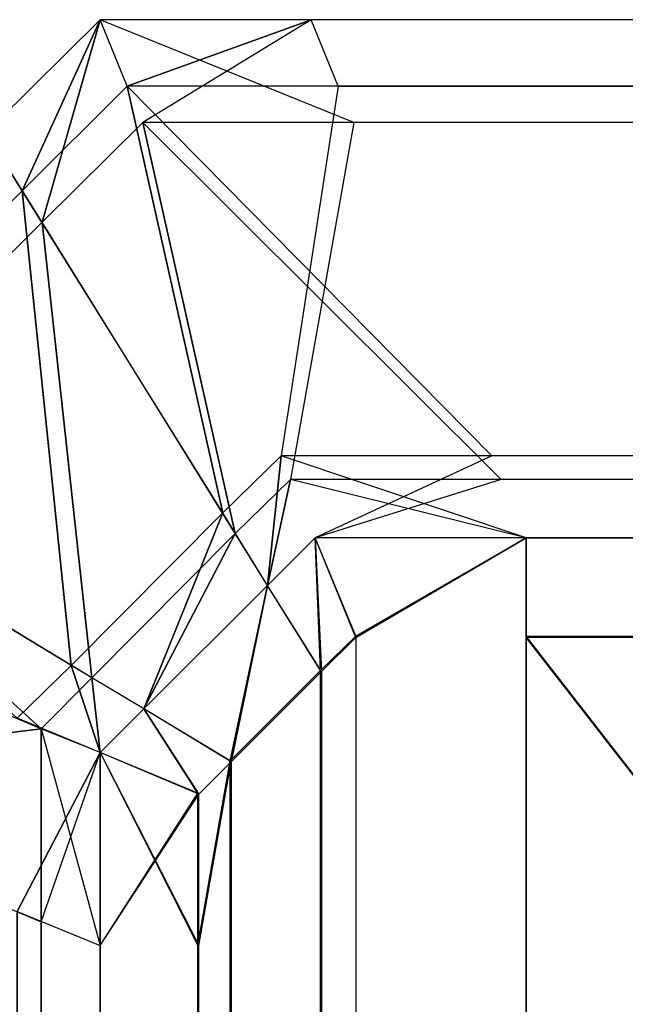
# Model space of a CAD drawing. Extents: x 0 to 0.418, y -0.27 to 0.
# Tile 45 of 97: x 0.000423 to 0.001005, y -0.001104 to -0.000155. Entities that reach past the tile are written whole.
import ezdxf

# ---------------------------------------------------------------- set-up
doc = ezdxf.new("R2010")
doc.units = 0
for name, color, linetype in [('L0_EMO_FKT_RE_1___REPLACEMTFORE', 7, 'CONTINUOUS'), ('L18_KORPUS1_1___REPLACEMTFOREMP', 7, 'CONTINUOUS'), ('L19_KORPUS1_0___REPLACEMTFOREMP', 7, 'CONTINUOUS')]:
    doc.layers.add(name, color=color, linetype=linetype)

msp = doc.modelspace()

# ---------------------------------------------------------------- linework, layer by layer
at = {"layer": 'L0_EMO_FKT_RE_1___REPLACEMTFORE', "color": 8}
for points, invisible_edges in [([(0.008358, -0.000288, 0.927512), (0.001173, -0.015207, 0.926309), (0.00065, -0.016291, 0.927512), (0.008358, -0.000288, 0.927512)], 13), ([(0.001173, -0.015207, 0.009119), (0.008358, -0.000288, 0.007915), (0.00065, -0.016291, 0.007915), (0.001173, -0.015207, 0.009119)], 13), ([(0.008358, -0.000288, 0.928317), (0.00065, -0.016291, 0.927512), (0.00065, -0.016291, 0.928317), (0.008358, -0.000288, 0.928317)], 13), ([(0.00065, -0.016291, 0.927512), (0.008358, -0.000288, 0.928317), (0.008358, -0.000288, 0.927512), (0.00065, -0.016291, 0.927512)], 14), ([(0.001028, -0.016162, 0.928317), (0.008358, -0.000288, 0.928317), (0.00065, -0.016291, 0.928317), (0.001028, -0.016162, 0.928317)], 13), ([(0.008358, -0.000288, 0.007703), (0.00083, -0.01623, 0.007703), (0.00065, -0.016291, 0.007703), (0.008358, -0.000288, 0.007703)], 13), ([(0.008358, -0.000288, 0.007915), (0.00065, -0.016291, 0.007703), (0.00065, -0.016291, 0.007915), (0.008358, -0.000288, 0.007915)], 13), ([(0.00065, -0.016291, 0.007703), (0.008358, -0.000288, 0.007915), (0.008358, -0.000288, 0.007703), (0.00065, -0.016291, 0.007703)], 14), ([(0.00083, -0.01623, 0.007703), (0.008358, -0.000288, 0.007703), (0.008445, -0.00042, 0.007703), (0.00083, -0.01623, 0.007703)], 14), ([(0.001068, -0.016704, 0.007703), (0.00083, -0.01623, 0.007703), (0.008445, -0.00042, 0.007703), (0.001068, -0.016704, 0.007703)], 10)]:
    msp.add_3dface(points, dxfattribs=dict(at, invisible_edges=invisible_edges))
at = {"layer": 'L18_KORPUS1_1___REPLACEMTFOREMP', "color": 8}
for points, invisible_edges in [([(0.000425, -0.00032, 0.935564), (0.0005, -0.000155, 0.9355), (0.00039, -0.000264, 0.9355), (0.000425, -0.00032, 0.935564)], 13), ([(0.00039, -0.000264, 0.9355), (0.0005, -0.000155, 0.935434), (0.00039, -0.000264, 0.935434), (0.00039, -0.000264, 0.9355)], 13), ([(0.0005, -0.000155, 0.935434), (0.00039, -0.000264, 0.9355), (0.0005, -0.000155, 0.9355), (0.0005, -0.000155, 0.935434)], 14), ([(0.00039, -0.000264, 0.935434), (0.0005, -0.000155, 0.928978), (0.00039, -0.000264, 0.928978), (0.00039, -0.000264, 0.935434)], 13), ([(0.0005, -0.000155, 0.928978), (0.00039, -0.000264, 0.935434), (0.0005, -0.000155, 0.935434), (0.0005, -0.000155, 0.928978)], 14), ([(0.0005, -0.000155, 0.928806), (0.000444, -0.00035, 0.928707), (0.00039, -0.000264, 0.928806), (0.0005, -0.000155, 0.928806)], 13), ([(0.00039, -0.000264, 0.928978), (0.0005, -0.000155, 0.928806), (0.00039, -0.000264, 0.928806), (0.00039, -0.000264, 0.928978)], 13), ([(0.0005, -0.000155, 0.928806), (0.00039, -0.000264, 0.928978), (0.0005, -0.000155, 0.928978), (0.0005, -0.000155, 0.928806)], 14), ([(0.0005, -0.000155, 0.9355), (0.000425, -0.00032, 0.935564), (0.000526, -0.000219, 0.935564), (0.0005, -0.000155, 0.9355)], 14), ([(0.000444, -0.00035, 0.928707), (0.0005, -0.000155, 0.928806), (0.000541, -0.000254, 0.928707), (0.000444, -0.00035, 0.928707)], 14), ([(0.0005, -0.000155, 0.928806), (0.000744, -0.000254, 0.928707), (0.000541, -0.000254, 0.928707), (0.0005, -0.000155, 0.928806)], 13), ([(0.000744, -0.000254, 0.928707), (0.0005, -0.000155, 0.928806), (0.000703, -0.000155, 0.928806), (0.000744, -0.000254, 0.928707)], 14), ([(0.0005, -0.000155, 0.935434), (0.000703, -0.000155, 0.928978), (0.0005, -0.000155, 0.928978), (0.0005, -0.000155, 0.935434)], 13), ([(0.000703, -0.000155, 0.928978), (0.0005, -0.000155, 0.935434), (0.000703, -0.000155, 0.935434), (0.000703, -0.000155, 0.928978)], 14), ([(0.0005, -0.000155, 0.928978), (0.000703, -0.000155, 0.928806), (0.0005, -0.000155, 0.928806), (0.0005, -0.000155, 0.928978)], 13), ([(0.000703, -0.000155, 0.928806), (0.0005, -0.000155, 0.928978), (0.000703, -0.000155, 0.928978), (0.000703, -0.000155, 0.928806)], 14), ([(0.0005, -0.000155, 0.9355), (0.000703, -0.000155, 0.935434), (0.0005, -0.000155, 0.935434), (0.0005, -0.000155, 0.9355)], 13), ([(0.000703, -0.000155, 0.935434), (0.0005, -0.000155, 0.9355), (0.000703, -0.000155, 0.9355), (0.000703, -0.000155, 0.935434)], 14), ([(0.000526, -0.000219, 0.935564), (0.000703, -0.000155, 0.9355), (0.0005, -0.000155, 0.9355), (0.000526, -0.000219, 0.935564)], 13), ([(0.000703, -0.000155, 0.9355), (0.000526, -0.000219, 0.935564), (0.000729, -0.000219, 0.935564), (0.000703, -0.000155, 0.9355)], 14), ([(0.000703, -0.000155, 0.928806), (0.209, -0.000254, 0.928707), (0.000744, -0.000254, 0.928707), (0.000703, -0.000155, 0.928806)], 13), ([(0.209, -0.000254, 0.928707), (0.000703, -0.000155, 0.928806), (0.209, -0.000155, 0.928806), (0.209, -0.000254, 0.928707)], 14), ([(0.000703, -0.000155, 0.928978), (0.209, -0.000155, 0.935434), (0.209, -0.000155, 0.928978), (0.000703, -0.000155, 0.928978)], 13), ([(0.209, -0.000155, 0.935434), (0.000703, -0.000155, 0.928978), (0.000703, -0.000155, 0.935434), (0.209, -0.000155, 0.935434)], 14), ([(0.000703, -0.000155, 0.928806), (0.209, -0.000155, 0.928978), (0.209, -0.000155, 0.928806), (0.000703, -0.000155, 0.928806)], 13), ([(0.209, -0.000155, 0.928978), (0.000703, -0.000155, 0.928806), (0.000703, -0.000155, 0.928978), (0.209, -0.000155, 0.928978)], 14), ([(0.000729, -0.000219, 0.935564), (0.209, -0.000155, 0.9355), (0.000703, -0.000155, 0.9355), (0.000729, -0.000219, 0.935564)], 13), ([(0.000703, -0.000155, 0.935434), (0.209, -0.000155, 0.9355), (0.209, -0.000155, 0.935434), (0.000703, -0.000155, 0.935434)], 13), ([(0.209, -0.000155, 0.9355), (0.000703, -0.000155, 0.935434), (0.000703, -0.000155, 0.9355), (0.209, -0.000155, 0.9355)], 14), ([(0.209, -0.000155, 0.9355), (0.000729, -0.000219, 0.935564), (0.209, -0.000219, 0.935564), (0.209, -0.000155, 0.9355)], 14), ([(0.000618, -0.00063, 0.93592), (0.000526, -0.000219, 0.935564), (0.000425, -0.00032, 0.935564), (0.000618, -0.00063, 0.93592)], 13), ([(0.000526, -0.000219, 0.935564), (0.000618, -0.00063, 0.93592), (0.000674, -0.000575, 0.93592), (0.000526, -0.000219, 0.935564)], 14), ([(0.000674, -0.000575, 0.93592), (0.000729, -0.000219, 0.935564), (0.000526, -0.000219, 0.935564), (0.000674, -0.000575, 0.93592)], 13), ([(0.000729, -0.000219, 0.935564), (0.000674, -0.000575, 0.93592), (0.000877, -0.000575, 0.93592), (0.000729, -0.000219, 0.935564)], 14), ([(0.000729, -0.000219, 0.935564), (0.209, -0.000575, 0.93592), (0.209, -0.000219, 0.935564), (0.000729, -0.000219, 0.935564)], 13), ([(0.209, -0.000575, 0.93592), (0.000729, -0.000219, 0.935564), (0.000877, -0.000575, 0.93592), (0.209, -0.000575, 0.93592)], 14), ([(0.000541, -0.000254, 0.928707), (0.00063, -0.00065, 0.928363), (0.000444, -0.00035, 0.928707), (0.000541, -0.000254, 0.928707)], 13), ([(0.00063, -0.00065, 0.928363), (0.000541, -0.000254, 0.928707), (0.000683, -0.000598, 0.928363), (0.00063, -0.00065, 0.928363)], 14), ([(0.000541, -0.000254, 0.928707), (0.000886, -0.000598, 0.928363), (0.000683, -0.000598, 0.928363), (0.000541, -0.000254, 0.928707)], 13), ([(0.000886, -0.000598, 0.928363), (0.000541, -0.000254, 0.928707), (0.000744, -0.000254, 0.928707), (0.000886, -0.000598, 0.928363)], 14), ([(0.000744, -0.000254, 0.928707), (0.209, -0.000598, 0.928363), (0.000886, -0.000598, 0.928363), (0.000744, -0.000254, 0.928707)], 13), ([(0.209, -0.000598, 0.928363), (0.000744, -0.000254, 0.928707), (0.209, -0.000254, 0.928707), (0.209, -0.000598, 0.928363)], 14), ([(0.00039, -0.000264, 0.9355), (0.000158, -0.000587, 0.935564), (0.000425, -0.00032, 0.935564), (0.00039, -0.000264, 0.9355)], 14), ([(0.000189, -0.000605, 0.928707), (0.00039, -0.000264, 0.928806), (0.000444, -0.00035, 0.928707), (0.000189, -0.000605, 0.928707)], 14), ([(0.000472, -0.000777, 0.93592), (0.000425, -0.00032, 0.935564), (0.000158, -0.000587, 0.935564), (0.000472, -0.000777, 0.93592)], 13), ([(0.000425, -0.00032, 0.935564), (0.000472, -0.000777, 0.93592), (0.000618, -0.00063, 0.93592), (0.000425, -0.00032, 0.935564)], 14), ([(0.000444, -0.00035, 0.928707), (0.000492, -0.000789, 0.928363), (0.000189, -0.000605, 0.928707), (0.000444, -0.00035, 0.928707)], 13), ([(0.000492, -0.000789, 0.928363), (0.000444, -0.00035, 0.928707), (0.00063, -0.00065, 0.928363), (0.000492, -0.000789, 0.928363)], 14), ([(0.000661, -0.0007, 0.936), (0.000674, -0.000575, 0.93592), (0.000618, -0.00063, 0.93592), (0.000661, -0.0007, 0.936)], 13), ([(0.000674, -0.000575, 0.93592), (0.000661, -0.0007, 0.936), (0.000707, -0.000654, 0.936), (0.000674, -0.000575, 0.93592)], 14), ([(0.000707, -0.000654, 0.936), (0.000877, -0.000575, 0.93592), (0.000674, -0.000575, 0.93592), (0.000707, -0.000654, 0.936)], 13), ([(0.000877, -0.000575, 0.93592), (0.000707, -0.000654, 0.936), (0.00091, -0.000654, 0.936), (0.000877, -0.000575, 0.93592)], 14), ([(0.00091, -0.000654, 0.936), (0.209, -0.000575, 0.93592), (0.000877, -0.000575, 0.93592), (0.00091, -0.000654, 0.936)], 13), ([(0.209, -0.000575, 0.93592), (0.00091, -0.000654, 0.936), (0.209, -0.000654, 0.936), (0.209, -0.000575, 0.93592)], 14), ([(0.000158, -0.000587, 0.935564), (0.00042, -0.000828, 0.93592), (0.000472, -0.000777, 0.93592), (0.000158, -0.000587, 0.935564)], 14), ([(0.000189, -0.000605, 0.928707), (0.000443, -0.000838, 0.928363), (0.000099, -0.000695, 0.928707), (0.000189, -0.000605, 0.928707)], 13), ([(0.000443, -0.000838, 0.928363), (0.000189, -0.000605, 0.928707), (0.000492, -0.000789, 0.928363), (0.000443, -0.000838, 0.928363)], 14), ([(0.000683, -0.000598, 0.928363), (0.000661, -0.0007, 0.928306), (0.00063, -0.00065, 0.928363), (0.000683, -0.000598, 0.928363)], 13), ([(0.000661, -0.0007, 0.928306), (0.000683, -0.000598, 0.928363), (0.000707, -0.000654, 0.928306), (0.000661, -0.0007, 0.928306)], 14), ([(0.000683, -0.000598, 0.928363), (0.00091, -0.000654, 0.928306), (0.000707, -0.000654, 0.928306), (0.000683, -0.000598, 0.928363)], 13), ([(0.00091, -0.000654, 0.928306), (0.000683, -0.000598, 0.928363), (0.000886, -0.000598, 0.928363), (0.00091, -0.000654, 0.928306)], 14), ([(0.000886, -0.000598, 0.928363), (0.209, -0.000654, 0.928306), (0.00091, -0.000654, 0.928306), (0.000886, -0.000598, 0.928363)], 13), ([(0.209, -0.000654, 0.928306), (0.000886, -0.000598, 0.928363), (0.209, -0.000598, 0.928363), (0.209, -0.000654, 0.928306)], 14), ([(0.000542, -0.000819, 0.936), (0.000618, -0.00063, 0.93592), (0.000472, -0.000777, 0.93592), (0.000542, -0.000819, 0.936)], 13), ([(0.000618, -0.00063, 0.93592), (0.000542, -0.000819, 0.936), (0.000661, -0.0007, 0.936), (0.000618, -0.00063, 0.93592)], 14), ([(0.00063, -0.00065, 0.928363), (0.000542, -0.000819, 0.928306), (0.000492, -0.000789, 0.928363), (0.00063, -0.00065, 0.928363)], 13), ([(0.000542, -0.000819, 0.928306), (0.00063, -0.00065, 0.928363), (0.000661, -0.0007, 0.928306), (0.000542, -0.000819, 0.928306)], 14), ([(0.000712, -0.000782, 0.936), (0.000707, -0.000654, 0.936), (0.000661, -0.0007, 0.936), (0.000712, -0.000782, 0.936)], 13), ([(0.000707, -0.000654, 0.928306), (0.000713, -0.000783, 0.928306), (0.000661, -0.0007, 0.928306), (0.000707, -0.000654, 0.928306)], 13), ([(0.000707, -0.000654, 0.936), (0.000712, -0.000782, 0.936), (0.000746, -0.000749, 0.936), (0.000707, -0.000654, 0.936)], 14), ([(0.000746, -0.000749, 0.936), (0.00091, -0.000654, 0.936), (0.000707, -0.000654, 0.936), (0.000746, -0.000749, 0.936)], 13), ([(0.00091, -0.000654, 0.928306), (0.000746, -0.00075, 0.928306), (0.000707, -0.000654, 0.928306), (0.00091, -0.000654, 0.928306)], 13), ([(0.000713, -0.000783, 0.928306), (0.000707, -0.000654, 0.928306), (0.000746, -0.00075, 0.928306), (0.000713, -0.000783, 0.928306)], 14), ([(0.00091, -0.000654, 0.936), (0.000746, -0.000749, 0.936), (0.00091, -0.000749, 0.936), (0.00091, -0.000654, 0.936)], 14), ([(0.000746, -0.00075, 0.928306), (0.00091, -0.000654, 0.928306), (0.00091, -0.00075, 0.928306), (0.000746, -0.00075, 0.928306)], 14), ([(0.209, -0.000749, 0.936), (0.00091, -0.000654, 0.936), (0.00091, -0.000749, 0.936), (0.209, -0.000749, 0.936)], 13), ([(0.00091, -0.000654, 0.936), (0.209, -0.000749, 0.936), (0.209, -0.000654, 0.936), (0.00091, -0.000654, 0.936)], 14), ([(0.209, -0.000654, 0.928306), (0.00091, -0.00075, 0.928306), (0.00091, -0.000654, 0.928306), (0.209, -0.000654, 0.928306)], 13), ([(0.00091, -0.00075, 0.928306), (0.209, -0.000654, 0.928306), (0.209, -0.00075, 0.928306), (0.00091, -0.00075, 0.928306)], 14), ([(0.000443, -0.000838, 0.928363), (0.000099, -0.000881, 0.928707), (0.000099, -0.000695, 0.928707), (0.000443, -0.000838, 0.928363)], 14), ([(0.000661, -0.0007, 0.928306), (0.000626, -0.00087, 0.928306), (0.000542, -0.000819, 0.928306), (0.000661, -0.0007, 0.928306)], 13), ([(0.000625, -0.000869, 0.936), (0.000661, -0.0007, 0.936), (0.000542, -0.000819, 0.936), (0.000625, -0.000869, 0.936)], 13), ([(0.000661, -0.0007, 0.936), (0.000625, -0.000869, 0.936), (0.000712, -0.000782, 0.936), (0.000661, -0.0007, 0.936)], 14), ([(0.000626, -0.00087, 0.928306), (0.000661, -0.0007, 0.928306), (0.000713, -0.000783, 0.928306), (0.000626, -0.00087, 0.928306)], 14), ([(0.000712, -0.000782, 0.936), (0.000746, -0.269344, 0.936), (0.000746, -0.000749, 0.936), (0.000712, -0.000782, 0.936)], 10), ([(0.000746, -0.000749, 0.936), (0.000746, -0.269344, 0.936), (0.00091, -0.000749, 0.936), (0.000746, -0.000749, 0.936)], 13), ([(0.00091, -0.000749, 0.936), (0.000746, -0.269344, 0.936), (0.000906, -0.269344, 0.936), (0.00091, -0.000749, 0.936)], 14), ([(0.00091, -0.000749, 0.936), (0.000906, -0.269344, 0.936), (0.209, -0.269344, 0.936), (0.00091, -0.000749, 0.936)], 15), ([(0.00091, -0.000749, 0.936), (0.209, -0.269344, 0.936), (0.209, -0.000749, 0.936), (0.00091, -0.000749, 0.936)], 15), ([(0.000746, -0.269343, 0.928306), (0.000713, -0.000783, 0.928306), (0.000746, -0.00075, 0.928306), (0.000746, -0.269343, 0.928306)], 10), ([(0.000746, -0.269343, 0.928306), (0.000746, -0.00075, 0.928306), (0.00091, -0.00075, 0.928306), (0.000746, -0.269343, 0.928306)], 15), ([(0.000746, -0.269343, 0.928306), (0.00091, -0.00075, 0.928306), (0.000906, -0.269343, 0.928306), (0.000746, -0.269343, 0.928306)], 15), ([(0.000906, -0.269343, 0.928306), (0.00091, -0.00075, 0.928306), (0.209, -0.269343, 0.928306), (0.000906, -0.269343, 0.928306)], 15), ([(0.209, -0.269343, 0.928306), (0.00091, -0.00075, 0.928306), (0.209, -0.00075, 0.928306), (0.209, -0.269343, 0.928306)], 10), ([(0.0005, -0.000861, 0.936), (0.000472, -0.000777, 0.93592), (0.00042, -0.000828, 0.93592), (0.0005, -0.000861, 0.936)], 13), ([(0.000472, -0.000777, 0.93592), (0.0005, -0.000861, 0.936), (0.000542, -0.000819, 0.936), (0.000472, -0.000777, 0.93592)], 14), ([(0.000625, -0.000869, 0.936), (0.00063, -0.269229, 0.936), (0.000712, -0.000782, 0.936), (0.000625, -0.000869, 0.936)], 13), ([(0.000631, -0.269228, 0.928306), (0.000626, -0.00087, 0.928306), (0.000713, -0.000783, 0.928306), (0.000631, -0.269228, 0.928306)], 13), ([(0.000712, -0.000782, 0.936), (0.00063, -0.269229, 0.936), (0.000709, -0.269307, 0.936), (0.000712, -0.000782, 0.936)], 10), ([(0.000631, -0.269228, 0.928306), (0.000713, -0.000783, 0.928306), (0.000709, -0.269306, 0.928306), (0.000631, -0.269228, 0.928306)], 10), ([(0.000712, -0.000782, 0.936), (0.000709, -0.269307, 0.936), (0.000746, -0.269344, 0.936), (0.000712, -0.000782, 0.936)], 13), ([(0.000709, -0.269306, 0.928306), (0.000713, -0.000783, 0.928306), (0.000746, -0.269343, 0.928306), (0.000709, -0.269306, 0.928306)], 13), ([(0.000492, -0.000789, 0.928363), (0.0005, -0.000861, 0.928306), (0.000443, -0.000838, 0.928363), (0.000492, -0.000789, 0.928363)], 13), ([(0.0005, -0.000861, 0.928306), (0.000492, -0.000789, 0.928363), (0.000542, -0.000819, 0.928306), (0.0005, -0.000861, 0.928306)], 14), ([(0.000542, -0.000819, 0.928306), (0.000595, -0.000901, 0.928306), (0.0005, -0.000861, 0.928306), (0.000542, -0.000819, 0.928306)], 13), ([(0.000594, -0.0009, 0.936), (0.000542, -0.000819, 0.936), (0.0005, -0.000861, 0.936), (0.000594, -0.0009, 0.936)], 13), ([(0.000595, -0.000901, 0.928306), (0.000542, -0.000819, 0.928306), (0.000626, -0.00087, 0.928306), (0.000595, -0.000901, 0.928306)], 14), ([(0.000542, -0.000819, 0.936), (0.000594, -0.0009, 0.936), (0.000625, -0.000869, 0.936), (0.000542, -0.000819, 0.936)], 14), ([(0.00042, -0.001014, 0.93592), (0.0005, -0.000861, 0.936), (0.00042, -0.000828, 0.93592), (0.00042, -0.001014, 0.93592)], 14), ([(0.000099, -0.000881, 0.928707), (0.000443, -0.000838, 0.928363), (0.000443, -0.001024, 0.928363), (0.000099, -0.000881, 0.928707)], 13), ([(0.0005, -0.000861, 0.928306), (0.000443, -0.001024, 0.928363), (0.000443, -0.000838, 0.928363), (0.0005, -0.000861, 0.928306)], 13), ([(0.0005, -0.000861, 0.936), (0.00042, -0.001014, 0.93592), (0.0005, -0.001047, 0.936), (0.0005, -0.000861, 0.936)], 13), ([(0.000443, -0.001024, 0.928363), (0.0005, -0.000861, 0.928306), (0.0005, -0.001047, 0.928306), (0.000443, -0.001024, 0.928363)], 14), ([(0.000594, -0.001047, 0.936), (0.0005, -0.000861, 0.936), (0.0005, -0.001047, 0.936), (0.000594, -0.001047, 0.936)], 13), ([(0.0005, -0.000861, 0.936), (0.000594, -0.001047, 0.936), (0.000594, -0.0009, 0.936), (0.0005, -0.000861, 0.936)], 14), ([(0.000595, -0.000901, 0.928306), (0.0005, -0.001047, 0.928306), (0.0005, -0.000861, 0.928306), (0.000595, -0.000901, 0.928306)], 13), ([(0.000594, -0.269023, 0.936), (0.00063, -0.269229, 0.936), (0.000625, -0.000869, 0.936), (0.000594, -0.269023, 0.936)], 10), ([(0.000594, -0.0009, 0.936), (0.000594, -0.269023, 0.936), (0.000625, -0.000869, 0.936), (0.000594, -0.0009, 0.936)], 13), ([(0.000626, -0.00087, 0.928306), (0.000595, -0.001047, 0.928306), (0.000595, -0.000901, 0.928306), (0.000626, -0.00087, 0.928306)], 13), ([(0.000595, -0.001047, 0.928306), (0.000626, -0.00087, 0.928306), (0.000595, -0.269023, 0.928306), (0.000595, -0.001047, 0.928306)], 10), ([(0.000595, -0.269023, 0.928306), (0.000626, -0.00087, 0.928306), (0.000595, -0.269192, 0.928306), (0.000595, -0.269023, 0.928306)], 13), ([(0.000595, -0.269192, 0.928306), (0.000626, -0.00087, 0.928306), (0.000631, -0.269228, 0.928306), (0.000595, -0.269192, 0.928306)], 10), ([(0.000099, -0.000881, 0.928707), (0.000443, -0.269047, 0.928363), (0.000099, -0.269189, 0.928707), (0.000099, -0.000881, 0.928707)], 13), ([(0.000443, -0.269047, 0.928363), (0.000099, -0.000881, 0.928707), (0.000443, -0.001024, 0.928363), (0.000443, -0.269047, 0.928363)], 14), ([(0.0005, -0.001047, 0.928306), (0.000595, -0.000901, 0.928306), (0.000595, -0.001047, 0.928306), (0.0005, -0.001047, 0.928306)], 14), ([(0.000594, -0.269023, 0.936), (0.000594, -0.0009, 0.936), (0.000594, -0.001047, 0.936), (0.000594, -0.269023, 0.936)], 11), ([(0.0005, -0.269023, 0.936), (0.00042, -0.001014, 0.93592), (0.00042, -0.269056, 0.93592), (0.0005, -0.269023, 0.936)], 13), ([(0.00042, -0.001014, 0.93592), (0.0005, -0.269023, 0.936), (0.0005, -0.001047, 0.936), (0.00042, -0.001014, 0.93592)], 14), ([(0.000443, -0.001024, 0.928363), (0.0005, -0.269023, 0.928306), (0.000443, -0.269047, 0.928363), (0.000443, -0.001024, 0.928363)], 13), ([(0.0005, -0.269023, 0.928306), (0.000443, -0.001024, 0.928363), (0.0005, -0.001047, 0.928306), (0.0005, -0.269023, 0.928306)], 14), ([(0.000594, -0.269023, 0.936), (0.0005, -0.001047, 0.936), (0.0005, -0.269023, 0.936), (0.000594, -0.269023, 0.936)], 13), ([(0.0005, -0.001047, 0.936), (0.000594, -0.269023, 0.936), (0.000594, -0.001047, 0.936), (0.0005, -0.001047, 0.936)], 14), ([(0.0005, -0.001047, 0.928306), (0.000595, -0.269023, 0.928306), (0.0005, -0.269023, 0.928306), (0.0005, -0.001047, 0.928306)], 13), ([(0.000595, -0.269023, 0.928306), (0.0005, -0.001047, 0.928306), (0.000595, -0.001047, 0.928306), (0.000595, -0.269023, 0.928306)], 14)]:
    msp.add_3dface(points, dxfattribs=dict(at, invisible_edges=invisible_edges))
at = {"layer": 'L19_KORPUS1_0___REPLACEMTFOREMP', "color": 8}
for points, invisible_edges in [([(0.0005, -0.000155, 0.0005), (0.000425, -0.00032, 0.000436), (0.00039, -0.000264, 0.0005), (0.0005, -0.000155, 0.0005)], 13), ([(0.00039, -0.000264, 0.000566), (0.0005, -0.000155, 0.0005), (0.00039, -0.000264, 0.0005), (0.00039, -0.000264, 0.000566)], 13), ([(0.0005, -0.000155, 0.0005), (0.00039, -0.000264, 0.000566), (0.0005, -0.000155, 0.000566), (0.0005, -0.000155, 0.0005)], 14), ([(0.00039, -0.000264, 0.007022), (0.0005, -0.000155, 0.000566), (0.00039, -0.000264, 0.000566), (0.00039, -0.000264, 0.007022)], 13), ([(0.0005, -0.000155, 0.000566), (0.00039, -0.000264, 0.007022), (0.0005, -0.000155, 0.007022), (0.0005, -0.000155, 0.000566)], 14), ([(0.000444, -0.00035, 0.007293), (0.0005, -0.000155, 0.007194), (0.00039, -0.000264, 0.007194), (0.000444, -0.00035, 0.007293)], 13), ([(0.00039, -0.000264, 0.007194), (0.0005, -0.000155, 0.007022), (0.00039, -0.000264, 0.007022), (0.00039, -0.000264, 0.007194)], 13), ([(0.0005, -0.000155, 0.007022), (0.00039, -0.000264, 0.007194), (0.0005, -0.000155, 0.007194), (0.0005, -0.000155, 0.007022)], 14), ([(0.000425, -0.00032, 0.000436), (0.0005, -0.000155, 0.0005), (0.000526, -0.000219, 0.000436), (0.000425, -0.00032, 0.000436)], 14), ([(0.0005, -0.000155, 0.007194), (0.000444, -0.00035, 0.007293), (0.000541, -0.000254, 0.007293), (0.0005, -0.000155, 0.007194)], 14), ([(0.000541, -0.000254, 0.007293), (0.000703, -0.000155, 0.007194), (0.0005, -0.000155, 0.007194), (0.000541, -0.000254, 0.007293)], 13), ([(0.0005, -0.000155, 0.007022), (0.000703, -0.000155, 0.000566), (0.0005, -0.000155, 0.000566), (0.0005, -0.000155, 0.007022)], 13), ([(0.000703, -0.000155, 0.000566), (0.0005, -0.000155, 0.007022), (0.000703, -0.000155, 0.007022), (0.000703, -0.000155, 0.000566)], 14), ([(0.0005, -0.000155, 0.007194), (0.000703, -0.000155, 0.007022), (0.0005, -0.000155, 0.007022), (0.0005, -0.000155, 0.007194)], 13), ([(0.000703, -0.000155, 0.007022), (0.0005, -0.000155, 0.007194), (0.000703, -0.000155, 0.007194), (0.000703, -0.000155, 0.007022)], 14), ([(0.0005, -0.000155, 0.000566), (0.000703, -0.000155, 0.0005), (0.0005, -0.000155, 0.0005), (0.0005, -0.000155, 0.000566)], 13), ([(0.000703, -0.000155, 0.0005), (0.0005, -0.000155, 0.000566), (0.000703, -0.000155, 0.000566), (0.000703, -0.000155, 0.0005)], 14), ([(0.000703, -0.000155, 0.0005), (0.000526, -0.000219, 0.000436), (0.0005, -0.000155, 0.0005), (0.000703, -0.000155, 0.0005)], 13), ([(0.000526, -0.000219, 0.000436), (0.000703, -0.000155, 0.0005), (0.000729, -0.000219, 0.000436), (0.000526, -0.000219, 0.000436)], 14), ([(0.000703, -0.000155, 0.007194), (0.000541, -0.000254, 0.007293), (0.000744, -0.000254, 0.007293), (0.000703, -0.000155, 0.007194)], 14), ([(0.000744, -0.000254, 0.007293), (0.209, -0.000155, 0.007194), (0.000703, -0.000155, 0.007194), (0.000744, -0.000254, 0.007293)], 13), ([(0.000703, -0.000155, 0.007022), (0.209, -0.000155, 0.000566), (0.000703, -0.000155, 0.000566), (0.000703, -0.000155, 0.007022)], 13), ([(0.209, -0.000155, 0.000566), (0.000703, -0.000155, 0.007022), (0.209, -0.000155, 0.007022), (0.209, -0.000155, 0.000566)], 14), ([(0.000703, -0.000155, 0.007194), (0.209, -0.000155, 0.007022), (0.000703, -0.000155, 0.007022), (0.000703, -0.000155, 0.007194)], 13), ([(0.209, -0.000155, 0.007022), (0.000703, -0.000155, 0.007194), (0.209, -0.000155, 0.007194), (0.209, -0.000155, 0.007022)], 14), ([(0.209, -0.000155, 0.0005), (0.000729, -0.000219, 0.000436), (0.000703, -0.000155, 0.0005), (0.209, -0.000155, 0.0005)], 13), ([(0.000703, -0.000155, 0.000566), (0.209, -0.000155, 0.0005), (0.000703, -0.000155, 0.0005), (0.000703, -0.000155, 0.000566)], 13), ([(0.209, -0.000155, 0.0005), (0.000703, -0.000155, 0.000566), (0.209, -0.000155, 0.000566), (0.209, -0.000155, 0.0005)], 14), ([(0.000729, -0.000219, 0.000436), (0.209, -0.000155, 0.0005), (0.209, -0.000219, 0.000436), (0.000729, -0.000219, 0.000436)], 14), ([(0.209, -0.000155, 0.007194), (0.000744, -0.000254, 0.007293), (0.209, -0.000254, 0.007293), (0.209, -0.000155, 0.007194)], 14), ([(0.000526, -0.000219, 0.000436), (0.000618, -0.00063, 0.00008), (0.000425, -0.00032, 0.000436), (0.000526, -0.000219, 0.000436)], 13), ([(0.000618, -0.00063, 0.00008), (0.000526, -0.000219, 0.000436), (0.000674, -0.000575, 0.00008), (0.000618, -0.00063, 0.00008)], 14), ([(0.000526, -0.000219, 0.000436), (0.000877, -0.000575, 0.00008), (0.000674, -0.000575, 0.00008), (0.000526, -0.000219, 0.000436)], 13), ([(0.000877, -0.000575, 0.00008), (0.000526, -0.000219, 0.000436), (0.000729, -0.000219, 0.000436), (0.000877, -0.000575, 0.00008)], 14), ([(0.000729, -0.000219, 0.000436), (0.209, -0.000575, 0.00008), (0.000877, -0.000575, 0.00008), (0.000729, -0.000219, 0.000436)], 13), ([(0.209, -0.000575, 0.00008), (0.000729, -0.000219, 0.000436), (0.209, -0.000219, 0.000436), (0.209, -0.000575, 0.00008)], 14), ([(0.00063, -0.00065, 0.007637), (0.000541, -0.000254, 0.007293), (0.000444, -0.00035, 0.007293), (0.00063, -0.00065, 0.007637)], 13), ([(0.000541, -0.000254, 0.007293), (0.00063, -0.00065, 0.007637), (0.000683, -0.000598, 0.007637), (0.000541, -0.000254, 0.007293)], 14), ([(0.000683, -0.000598, 0.007637), (0.000744, -0.000254, 0.007293), (0.000541, -0.000254, 0.007293), (0.000683, -0.000598, 0.007637)], 13), ([(0.000744, -0.000254, 0.007293), (0.000683, -0.000598, 0.007637), (0.000886, -0.000598, 0.007637), (0.000744, -0.000254, 0.007293)], 14), ([(0.000886, -0.000598, 0.007637), (0.209, -0.000254, 0.007293), (0.000744, -0.000254, 0.007293), (0.000886, -0.000598, 0.007637)], 13), ([(0.209, -0.000254, 0.007293), (0.000886, -0.000598, 0.007637), (0.209, -0.000598, 0.007637), (0.209, -0.000254, 0.007293)], 14), ([(0.000158, -0.000587, 0.000436), (0.00039, -0.000264, 0.0005), (0.000425, -0.00032, 0.000436), (0.000158, -0.000587, 0.000436)], 14), ([(0.00039, -0.000264, 0.007194), (0.000189, -0.000605, 0.007293), (0.000444, -0.00035, 0.007293), (0.00039, -0.000264, 0.007194)], 14), ([(0.000425, -0.00032, 0.000436), (0.000472, -0.000777, 0.00008), (0.000158, -0.000587, 0.000436), (0.000425, -0.00032, 0.000436)], 13), ([(0.000472, -0.000777, 0.00008), (0.000425, -0.00032, 0.000436), (0.000618, -0.00063, 0.00008), (0.000472, -0.000777, 0.00008)], 14), ([(0.000492, -0.000789, 0.007637), (0.000444, -0.00035, 0.007293), (0.000189, -0.000605, 0.007293), (0.000492, -0.000789, 0.007637)], 13), ([(0.000444, -0.00035, 0.007293), (0.000492, -0.000789, 0.007637), (0.00063, -0.00065, 0.007637), (0.000444, -0.00035, 0.007293)], 14), ([(0.000674, -0.000575, 0.00008), (0.000661, -0.0007), (0.000618, -0.00063, 0.00008), (0.000674, -0.000575, 0.00008)], 13), ([(0.000661, -0.0007), (0.000674, -0.000575, 0.00008), (0.000707, -0.000654), (0.000661, -0.0007)], 14), ([(0.000674, -0.000575, 0.00008), (0.00091, -0.000654), (0.000707, -0.000654), (0.000674, -0.000575, 0.00008)], 13), ([(0.00091, -0.000654), (0.000674, -0.000575, 0.00008), (0.000877, -0.000575, 0.00008), (0.00091, -0.000654)], 14), ([(0.000877, -0.000575, 0.00008), (0.209, -0.000654), (0.00091, -0.000654), (0.000877, -0.000575, 0.00008)], 13), ([(0.209, -0.000654), (0.000877, -0.000575, 0.00008), (0.209, -0.000575, 0.00008), (0.209, -0.000654)], 14), ([(0.00042, -0.000828, 0.00008), (0.000158, -0.000587, 0.000436), (0.000472, -0.000777, 0.00008), (0.00042, -0.000828, 0.00008)], 14), ([(0.000443, -0.000838, 0.007637), (0.000189, -0.000605, 0.007293), (0.000099, -0.000695, 0.007293), (0.000443, -0.000838, 0.007637)], 13), ([(0.000189, -0.000605, 0.007293), (0.000443, -0.000838, 0.007637), (0.000492, -0.000789, 0.007637), (0.000189, -0.000605, 0.007293)], 14), ([(0.000661, -0.0007, 0.007694), (0.000683, -0.000598, 0.007637), (0.00063, -0.00065, 0.007637), (0.000661, -0.0007, 0.007694)], 13), ([(0.000683, -0.000598, 0.007637), (0.000661, -0.0007, 0.007694), (0.000707, -0.000654, 0.007694), (0.000683, -0.000598, 0.007637)], 14), ([(0.000707, -0.000654, 0.007694), (0.000886, -0.000598, 0.007637), (0.000683, -0.000598, 0.007637), (0.000707, -0.000654, 0.007694)], 13), ([(0.000886, -0.000598, 0.007637), (0.000707, -0.000654, 0.007694), (0.00091, -0.000654, 0.007694), (0.000886, -0.000598, 0.007637)], 14), ([(0.00091, -0.000654, 0.007694), (0.209, -0.000598, 0.007637), (0.000886, -0.000598, 0.007637), (0.00091, -0.000654, 0.007694)], 13), ([(0.209, -0.000598, 0.007637), (0.00091, -0.000654, 0.007694), (0.209, -0.000654, 0.007694), (0.209, -0.000598, 0.007637)], 14), ([(0.000618, -0.00063, 0.00008), (0.000542, -0.000819), (0.000472, -0.000777, 0.00008), (0.000618, -0.00063, 0.00008)], 13), ([(0.000542, -0.000819), (0.000618, -0.00063, 0.00008), (0.000661, -0.0007), (0.000542, -0.000819)], 14), ([(0.000542, -0.000819, 0.007694), (0.00063, -0.00065, 0.007637), (0.000492, -0.000789, 0.007637), (0.000542, -0.000819, 0.007694)], 13), ([(0.00063, -0.00065, 0.007637), (0.000542, -0.000819, 0.007694), (0.000661, -0.0007, 0.007694), (0.00063, -0.00065, 0.007637)], 14), ([(0.000707, -0.000654), (0.000712, -0.000782), (0.000661, -0.0007), (0.000707, -0.000654)], 13), ([(0.000713, -0.000783, 0.007694), (0.000707, -0.000654, 0.007694), (0.000661, -0.0007, 0.007694), (0.000713, -0.000783, 0.007694)], 13), ([(0.000712, -0.000782), (0.000707, -0.000654), (0.000746, -0.000749), (0.000712, -0.000782)], 14), ([(0.00091, -0.000654), (0.000746, -0.000749), (0.000707, -0.000654), (0.00091, -0.000654)], 13), ([(0.000746, -0.00075, 0.007694), (0.00091, -0.000654, 0.007694), (0.000707, -0.000654, 0.007694), (0.000746, -0.00075, 0.007694)], 13), ([(0.000707, -0.000654, 0.007694), (0.000713, -0.000783, 0.007694), (0.000746, -0.00075, 0.007694), (0.000707, -0.000654, 0.007694)], 14), ([(0.000746, -0.000749), (0.00091, -0.000654), (0.00091, -0.000749), (0.000746, -0.000749)], 14), ([(0.00091, -0.000654, 0.007694), (0.000746, -0.00075, 0.007694), (0.00091, -0.00075, 0.007694), (0.00091, -0.000654, 0.007694)], 14), ([(0.209, -0.000654), (0.00091, -0.000749), (0.00091, -0.000654), (0.209, -0.000654)], 13), ([(0.00091, -0.000749), (0.209, -0.000654), (0.209, -0.000749), (0.00091, -0.000749)], 14), ([(0.209, -0.00075, 0.007694), (0.00091, -0.000654, 0.007694), (0.00091, -0.00075, 0.007694), (0.209, -0.00075, 0.007694)], 13), ([(0.00091, -0.000654, 0.007694), (0.209, -0.00075, 0.007694), (0.209, -0.000654, 0.007694), (0.00091, -0.000654, 0.007694)], 14), ([(0.000099, -0.000881, 0.007293), (0.000443, -0.000838, 0.007637), (0.000099, -0.000695, 0.007293), (0.000099, -0.000881, 0.007293)], 14), ([(0.000626, -0.00087, 0.007694), (0.000661, -0.0007, 0.007694), (0.000542, -0.000819, 0.007694), (0.000626, -0.00087, 0.007694)], 13), ([(0.000661, -0.0007), (0.000625, -0.000869), (0.000542, -0.000819), (0.000661, -0.0007)], 13), ([(0.000625, -0.000869), (0.000661, -0.0007), (0.000712, -0.000782), (0.000625, -0.000869)], 14), ([(0.000661, -0.0007, 0.007694), (0.000626, -0.00087, 0.007694), (0.000713, -0.000783, 0.007694), (0.000661, -0.0007, 0.007694)], 14), ([(0.000746, -0.269344), (0.000712, -0.000782), (0.000746, -0.000749), (0.000746, -0.269344)], 10), ([(0.000746, -0.269344), (0.000746, -0.000749), (0.00091, -0.000749), (0.000746, -0.269344)], 15), ([(0.000746, -0.269344), (0.00091, -0.000749), (0.000906, -0.269344), (0.000746, -0.269344)], 15), ([(0.000906, -0.269344), (0.00091, -0.000749), (0.209, -0.269344), (0.000906, -0.269344)], 15), ([(0.209, -0.269344), (0.00091, -0.000749), (0.209, -0.000749), (0.209, -0.269344)], 10), ([(0.000713, -0.000783, 0.007694), (0.000746, -0.269343, 0.007694), (0.000746, -0.00075, 0.007694), (0.000713, -0.000783, 0.007694)], 10), ([(0.000746, -0.00075, 0.007694), (0.000746, -0.269343, 0.007694), (0.00091, -0.00075, 0.007694), (0.000746, -0.00075, 0.007694)], 13), ([(0.00091, -0.00075, 0.007694), (0.000746, -0.269343, 0.007694), (0.000906, -0.269343, 0.007694), (0.00091, -0.00075, 0.007694)], 14), ([(0.00091, -0.00075, 0.007694), (0.000906, -0.269343, 0.007694), (0.209, -0.269343, 0.007694), (0.00091, -0.00075, 0.007694)], 15), ([(0.00091, -0.00075, 0.007694), (0.209, -0.269343, 0.007694), (0.209, -0.00075, 0.007694), (0.00091, -0.00075, 0.007694)], 15), ([(0.000472, -0.000777, 0.00008), (0.0005, -0.000861), (0.00042, -0.000828, 0.00008), (0.000472, -0.000777, 0.00008)], 13), ([(0.0005, -0.000861), (0.000472, -0.000777, 0.00008), (0.000542, -0.000819), (0.0005, -0.000861)], 14), ([(0.00063, -0.269229), (0.000625, -0.000869), (0.000712, -0.000782), (0.00063, -0.269229)], 13), ([(0.000626, -0.00087, 0.007694), (0.000631, -0.269228, 0.007694), (0.000713, -0.000783, 0.007694), (0.000626, -0.00087, 0.007694)], 13), ([(0.00063, -0.269229), (0.000712, -0.000782), (0.000709, -0.269307), (0.00063, -0.269229)], 10), ([(0.000713, -0.000783, 0.007694), (0.000631, -0.269228, 0.007694), (0.000709, -0.269306, 0.007694), (0.000713, -0.000783, 0.007694)], 10), ([(0.000709, -0.269307), (0.000712, -0.000782), (0.000746, -0.269344), (0.000709, -0.269307)], 13), ([(0.000713, -0.000783, 0.007694), (0.000709, -0.269306, 0.007694), (0.000746, -0.269343, 0.007694), (0.000713, -0.000783, 0.007694)], 13), ([(0.0005, -0.000861, 0.007694), (0.000492, -0.000789, 0.007637), (0.000443, -0.000838, 0.007637), (0.0005, -0.000861, 0.007694)], 13), ([(0.000492, -0.000789, 0.007637), (0.0005, -0.000861, 0.007694), (0.000542, -0.000819, 0.007694), (0.000492, -0.000789, 0.007637)], 14), ([(0.000595, -0.000901, 0.007694), (0.000542, -0.000819, 0.007694), (0.0005, -0.000861, 0.007694), (0.000595, -0.000901, 0.007694)], 13), ([(0.000542, -0.000819), (0.000594, -0.0009), (0.0005, -0.000861), (0.000542, -0.000819)], 13), ([(0.000542, -0.000819, 0.007694), (0.000595, -0.000901, 0.007694), (0.000626, -0.00087, 0.007694), (0.000542, -0.000819, 0.007694)], 14), ([(0.000594, -0.0009), (0.000542, -0.000819), (0.000625, -0.000869), (0.000594, -0.0009)], 14), ([(0.0005, -0.000861), (0.00042, -0.001014, 0.00008), (0.00042, -0.000828, 0.00008), (0.0005, -0.000861)], 14), ([(0.000443, -0.000838, 0.007637), (0.000099, -0.000881, 0.007293), (0.000443, -0.001024, 0.007637), (0.000443, -0.000838, 0.007637)], 13), ([(0.0005, -0.001047, 0.007694), (0.000443, -0.000838, 0.007637), (0.000443, -0.001024, 0.007637), (0.0005, -0.001047, 0.007694)], 13), ([(0.000443, -0.000838, 0.007637), (0.0005, -0.001047, 0.007694), (0.0005, -0.000861, 0.007694), (0.000443, -0.000838, 0.007637)], 14), ([(0.00042, -0.001014, 0.00008), (0.0005, -0.000861), (0.0005, -0.001047), (0.00042, -0.001014, 0.00008)], 13), ([(0.000594, -0.0009), (0.0005, -0.001047), (0.0005, -0.000861), (0.000594, -0.0009)], 13), ([(0.000595, -0.001047, 0.007694), (0.0005, -0.000861, 0.007694), (0.0005, -0.001047, 0.007694), (0.000595, -0.001047, 0.007694)], 13), ([(0.0005, -0.000861, 0.007694), (0.000595, -0.001047, 0.007694), (0.000595, -0.000901, 0.007694), (0.0005, -0.000861, 0.007694)], 14), ([(0.000625, -0.000869), (0.000594, -0.001047), (0.000594, -0.0009), (0.000625, -0.000869)], 13), ([(0.000594, -0.001047), (0.000625, -0.000869), (0.000594, -0.269023), (0.000594, -0.001047)], 10), ([(0.000594, -0.269023), (0.000625, -0.000869), (0.000594, -0.269192), (0.000594, -0.269023)], 13), ([(0.000594, -0.269192), (0.000625, -0.000869), (0.00063, -0.269229), (0.000594, -0.269192)], 10), ([(0.000595, -0.269023, 0.007694), (0.000631, -0.269228, 0.007694), (0.000626, -0.00087, 0.007694), (0.000595, -0.269023, 0.007694)], 10), ([(0.000595, -0.000901, 0.007694), (0.000595, -0.269023, 0.007694), (0.000626, -0.00087, 0.007694), (0.000595, -0.000901, 0.007694)], 11), ([(0.000443, -0.269047, 0.007637), (0.000099, -0.000881, 0.007293), (0.000099, -0.269189, 0.007293), (0.000443, -0.269047, 0.007637)], 13), ([(0.000099, -0.000881, 0.007293), (0.000443, -0.269047, 0.007637), (0.000443, -0.001024, 0.007637), (0.000099, -0.000881, 0.007293)], 14), ([(0.0005, -0.001047), (0.000594, -0.0009), (0.000594, -0.001047), (0.0005, -0.001047)], 14), ([(0.000595, -0.269023, 0.007694), (0.000595, -0.000901, 0.007694), (0.000595, -0.001047, 0.007694), (0.000595, -0.269023, 0.007694)], 15), ([(0.00042, -0.001014, 0.00008), (0.0005, -0.269023), (0.00042, -0.269056, 0.00008), (0.00042, -0.001014, 0.00008)], 13), ([(0.0005, -0.269023), (0.00042, -0.001014, 0.00008), (0.0005, -0.001047), (0.0005, -0.269023)], 14), ([(0.0005, -0.269023, 0.007694), (0.000443, -0.001024, 0.007637), (0.000443, -0.269047, 0.007637), (0.0005, -0.269023, 0.007694)], 13), ([(0.000443, -0.001024, 0.007637), (0.0005, -0.269023, 0.007694), (0.0005, -0.001047, 0.007694), (0.000443, -0.001024, 0.007637)], 14), ([(0.0005, -0.001047), (0.000594, -0.269023), (0.0005, -0.269023), (0.0005, -0.001047)], 13), ([(0.000594, -0.269023), (0.0005, -0.001047), (0.000594, -0.001047), (0.000594, -0.269023)], 14), ([(0.000595, -0.269023, 0.007694), (0.0005, -0.001047, 0.007694), (0.0005, -0.269023, 0.007694), (0.000595, -0.269023, 0.007694)], 13), ([(0.0005, -0.001047, 0.007694), (0.000595, -0.269023, 0.007694), (0.000595, -0.001047, 0.007694), (0.0005, -0.001047, 0.007694)], 14)]:
    msp.add_3dface(points, dxfattribs=dict(at, invisible_edges=invisible_edges))

doc.saveas('drawing.dxf')
